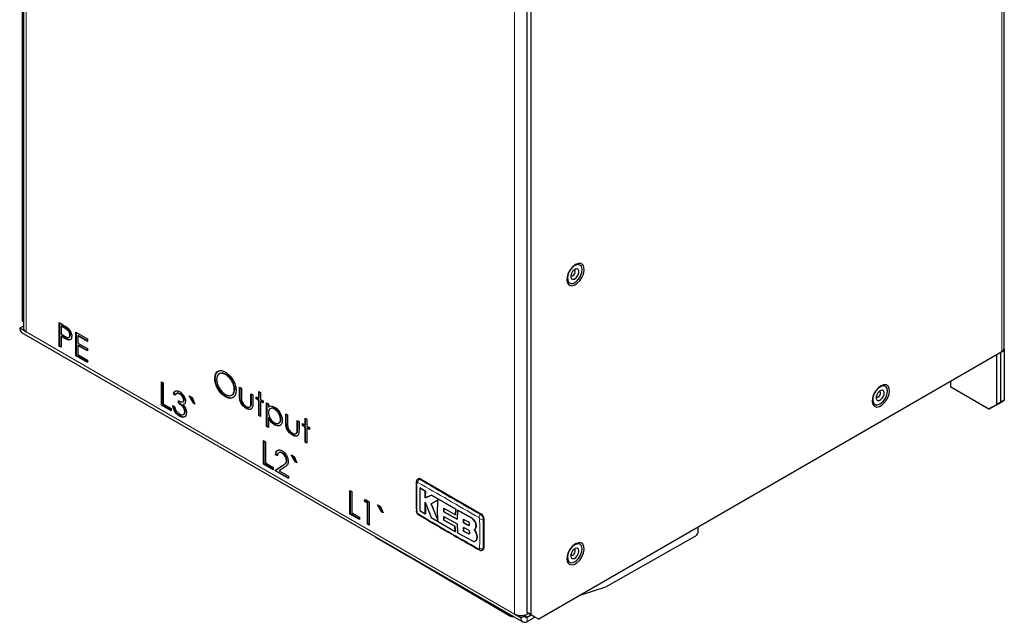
# Model space of a CAD drawing. Header units: millimetres. Extents: x 5 to 418, y 2 to 292.
# Tile 11 of 20: x 243 to 316, y 100 to 144. Entities that reach past the tile are written whole.
import ezdxf

# ---------------------------------------------------------------- set-up
doc = ezdxf.new("R2010")
doc.units = ezdxf.units.MM

msp = doc.modelspace()

# ---------------------------------------------------------------- linework, layer by layer
at = {"color": 7, "linetype": 'Continuous', "lineweight": 25}
for p, q in [((243.3869, 168.313), (243.3869, 122.1512)), ((243.4744, 168.2625), (243.4744, 121.6069)), ((316.1784, 120.1372), (316.1784, 168.041)), ((280.8164, 100.5436), (280.8164, 147.1408)), ((281.0992, 100.3803), (281.0992, 146.9775)), ((243.3869, 122.1512), (243.4744, 122.1006)), ((243.4744, 122.1006), (243.3869, 122.1512)), ((246.1258, 122.0217), (246.4217, 121.8509)), ((246.1258, 120.2797), (246.1258, 122.0217)), ((246.1636, 120.3015), (246.1636, 121.9999)), ((243.4744, 121.7663), (243.1983, 121.6069)), ((243.6697, 121.3347), (243.1983, 121.6069)), ((243.3364, 121.3016), (280.4831, 99.8573)), ((246.2989, 121.7867), (246.2612, 121.7649)), ((246.2612, 121.7649), (246.2612, 121.1842)), ((246.5371, 121.6056), (246.2612, 121.7649)), ((246.2612, 121.1842), (246.5253, 121.0279)), ((246.5748, 121.6274), (246.2989, 121.7867)), ((247.3636, 121.3072), (248.2145, 120.8159)), ((247.3636, 119.5652), (247.3636, 121.3072)), ((247.4013, 119.587), (247.4013, 121.2854)), ((246.2989, 121.0273), (246.2612, 121.0056)), ((246.2612, 121.0056), (246.2612, 120.2016)), ((246.3691, 120.9433), (246.2612, 121.0056)), ((246.4068, 120.9651), (246.2989, 121.0273)), ((246.7909, 120.772), (246.7532, 120.7502)), ((246.8432, 120.935), (246.8904, 120.9622)), ((246.9565, 121.1178), (246.9188, 121.096)), ((247.5367, 121.0721), (247.499, 121.0503)), ((247.499, 121.0503), (247.499, 120.5144)), ((248.2145, 120.6373), (247.499, 121.0503)), ((247.499, 120.5144), (248.2145, 120.1013)), ((248.2145, 120.6808), (247.5367, 121.0721)), ((248.2145, 120.8159), (248.2145, 120.6373)), ((246.1636, 120.3015), (246.1258, 120.2797)), ((246.2612, 120.2016), (246.1258, 120.2797)), ((246.2612, 120.2451), (246.1636, 120.3015)), ((247.5367, 120.3575), (247.499, 120.3357)), ((247.499, 120.3357), (247.499, 119.6657)), ((248.2145, 119.9226), (247.499, 120.3357)), ((248.2145, 119.9662), (247.5367, 120.3575)), ((248.2145, 120.1013), (248.2145, 119.9226)), ((315.9832, 119.8651), (281.6649, 100.0536)), ((315.8889, 119.8107), (315.8889, 116.109)), ((316.1717, 120.0828), (316.1717, 116.2723)), ((247.4013, 119.587), (247.3636, 119.5652)), ((248.2145, 119.074), (247.3636, 119.5652)), ((248.2145, 119.1175), (247.4013, 119.587)), ((247.499, 119.6657), (248.2145, 119.2526)), ((248.2145, 119.2526), (248.2145, 119.074)), ((315.606, 119.6474), (315.606, 115.9457)), ((258.0131, 118.255), (257.966, 118.2278)), ((253.707, 117.6452), (253.8424, 117.567)), ((253.707, 115.9032), (253.707, 117.6452)), ((253.7447, 115.925), (253.7447, 117.6234)), ((253.8424, 117.567), (253.8424, 116.0037)), ((257.69, 117.9165), (257.6523, 117.8947)), ((258.4799, 118.2051), (258.4422, 118.1834)), ((312.2119, 117.2518), (312.2119, 117.688)), ((254.866, 116.7913), (254.8188, 116.7641)), ((259.1405, 117.0879), (259.1028, 117.0661)), ((259.4896, 117.2437), (259.6249, 117.1656)), ((259.4896, 116.6355), (259.4896, 117.2437)), ((259.5273, 116.6573), (259.5273, 117.222)), ((259.6249, 117.1656), (259.6249, 116.5752)), ((260.9207, 116.9312), (261.0561, 116.8531)), ((260.9207, 116.4176), (260.9207, 116.9312)), ((260.9584, 116.4393), (260.9584, 116.9094)), ((261.0561, 116.8531), (261.0561, 116.3394)), ((315.0403, 115.619), (312.2119, 117.2518)), ((254.6343, 116.7514), (254.5966, 116.7296)), ((254.732, 116.6515), (254.5966, 116.7296)), ((254.7697, 116.6732), (254.6343, 116.7514)), ((254.9641, 116.0485), (254.9641, 116.2272)), ((255.0018, 116.0703), (254.9641, 116.0485)), ((255.0018, 116.0703), (255.0018, 116.2489)), ((255.0852, 116.7591), (255.0475, 116.7373)), ((255.2872, 116.1593), (255.3343, 116.1865)), ((255.3886, 116.3107), (255.3509, 116.289)), ((256.0468, 116.0711), (255.757, 116.5957)), ((255.757, 116.5957), (255.9682, 116.4738)), ((256.0845, 116.0929), (255.83, 116.5536)), ((255.9682, 116.4738), (256.1825, 115.9928)), ((256.0845, 116.0929), (256.0468, 116.0711)), ((256.1825, 115.9928), (256.0468, 116.0711)), ((256.1564, 116.0514), (256.0845, 116.0929)), ((258.4853, 116.5494), (258.4476, 116.5276)), ((258.92, 116.6528), (258.9671, 116.68)), ((260.3405, 116.7525), (260.4759, 116.6744)), ((260.3405, 116.1621), (260.3405, 116.7525)), ((260.3782, 116.1839), (260.3782, 116.7307)), ((260.4759, 116.6744), (260.4759, 116.0546)), ((260.7273, 116.5292), (260.9207, 116.4176)), ((260.7273, 116.3729), (260.7273, 116.5292)), ((260.765, 116.3947), (260.7273, 116.3729)), ((260.9207, 116.2612), (260.7273, 116.3729)), ((260.765, 116.3947), (260.765, 116.5074)), ((260.9584, 116.283), (260.765, 116.3947)), ((260.9584, 116.4393), (260.9207, 116.4176)), ((260.9584, 116.283), (260.9207, 116.2612)), ((260.9207, 115.1446), (260.9207, 116.2612)), ((260.9584, 115.1664), (260.9584, 116.283)), ((261.0561, 116.3394), (261.2495, 116.2278)), ((261.0938, 116.2049), (261.0561, 116.1831)), ((261.0561, 116.1831), (261.0561, 115.0664)), ((261.2495, 116.0714), (261.0561, 116.1831)), ((261.2495, 116.115), (261.0938, 116.2049)), ((261.2495, 116.2278), (261.2495, 116.0714)), ((261.5009, 116.0826), (261.6363, 116.0045)), ((261.5009, 114.3407), (261.5009, 116.0826)), ((261.5386, 114.3624), (261.5386, 116.0609)), ((315.8889, 116.109), (315.3232, 115.7823)), ((316.1717, 116.2723), (315.606, 115.9456)), ((315.606, 115.9457), (315.8889, 116.109)), ((315.8889, 116.109), (316.1717, 116.2723)), ((253.7447, 115.925), (253.707, 115.9032)), ((254.4226, 115.4901), (253.707, 115.9032)), ((254.4226, 115.5337), (253.7447, 115.925)), ((253.8424, 116.0037), (254.4226, 115.6688)), ((254.4226, 115.6688), (254.4226, 115.4901)), ((254.5386, 115.8921), (254.674, 115.814)), ((255.3478, 115.9752), (255.3101, 115.9535)), ((255.4659, 115.4338), (255.4282, 115.4121)), ((260.0213, 115.685), (259.9836, 115.6632)), ((260.2447, 115.777), (260.2919, 115.8042)), ((260.3559, 115.8865), (260.3181, 115.8648)), ((261.6363, 116.0045), (261.6363, 115.7689)), ((261.674, 115.7907), (261.6363, 115.7689)), ((261.8024, 115.6734), (261.7553, 115.6462)), ((262.1182, 115.6358), (262.0805, 115.614)), ((315.0403, 115.619), (315.606, 115.9457)), ((315.3232, 115.7823), (315.0403, 115.619)), ((315.606, 115.9456), (315.3232, 115.7823)), ((255.0794, 115.1098), (255.0417, 115.088)), ((255.3327, 115.2193), (255.3799, 115.2465)), ((260.9584, 115.1664), (260.9207, 115.1446)), ((261.0561, 115.0664), (260.9207, 115.1446)), ((261.0561, 115.11), (260.9584, 115.1664)), ((261.674, 114.9839), (261.6363, 114.9622)), ((261.6363, 114.9622), (261.6363, 114.2625)), ((262.3904, 114.5727), (262.4375, 114.5999)), ((262.5636, 114.8779), (262.5259, 114.8562)), ((262.9127, 115.2676), (263.0481, 115.1895)), ((262.9127, 114.6594), (262.9127, 115.2676)), ((262.9504, 114.6812), (262.9504, 115.2458)), ((263.0481, 115.1895), (263.0481, 114.599)), ((263.7636, 114.7764), (263.899, 114.6982)), ((263.7636, 114.186), (263.7636, 114.7764)), ((263.8013, 114.2077), (263.8013, 114.7546)), ((263.899, 114.6982), (263.899, 114.0785)), ((264.3438, 114.9551), (264.4792, 114.8769)), ((264.3438, 114.4414), (264.3438, 114.9551)), ((264.3815, 114.4632), (264.3815, 114.9333)), ((264.4792, 114.8769), (264.4792, 114.3633)), ((261.5386, 114.3624), (261.5009, 114.3407)), ((261.6363, 114.2625), (261.5009, 114.3407)), ((261.6363, 114.3061), (261.5386, 114.3624)), ((262.1236, 114.4714), (262.0859, 114.4496)), ((263.779, 113.9104), (263.7413, 113.8886)), ((264.1504, 114.5531), (264.3438, 114.4414)), ((264.1504, 114.3968), (264.1504, 114.5531)), ((264.1881, 114.4185), (264.1504, 114.3968)), ((264.3438, 114.2851), (264.1504, 114.3968)), ((264.1881, 114.4185), (264.1881, 114.5313)), ((264.3815, 114.3069), (264.1881, 114.4185)), ((264.3815, 114.4632), (264.3438, 114.4414)), ((264.3815, 114.3069), (264.3438, 114.2851)), ((264.3438, 113.1685), (264.3438, 114.2851)), ((264.3815, 113.1902), (264.3815, 114.3069)), ((264.4792, 114.3633), (264.6726, 114.2516)), ((264.5169, 114.2287), (264.4792, 114.207)), ((264.4792, 114.207), (264.4792, 113.0903)), ((264.6726, 114.0953), (264.4792, 114.207)), ((264.6726, 114.1389), (264.5169, 114.2287)), ((264.6726, 114.2516), (264.6726, 114.0953)), ((261.2688, 113.2798), (261.4042, 113.2017)), ((261.2688, 111.5379), (261.2688, 113.2798)), ((261.3065, 111.5597), (261.3065, 113.2581)), ((261.4042, 113.2017), (261.4042, 111.6384)), ((263.4445, 113.7089), (263.4067, 113.6871)), ((263.6678, 113.8009), (263.715, 113.8281)), ((264.3815, 113.1902), (264.3438, 113.1685)), ((264.4792, 113.0903), (264.3438, 113.1685)), ((264.4792, 113.1339), (264.3815, 113.1902)), ((262.44, 112.4067), (262.3929, 112.3794)), ((262.1961, 112.2521), (262.1584, 112.2303)), ((262.2938, 112.1521), (262.1584, 112.2303)), ((262.3315, 112.1739), (262.1961, 112.2521)), ((262.6811, 112.3741), (262.6434, 112.3523)), ((263.0084, 111.832), (262.9707, 111.8102)), ((263.6086, 111.7058), (263.3188, 112.2304)), ((263.3188, 112.2304), (263.53, 112.1085)), ((263.6463, 111.7276), (263.3918, 112.1882)), ((263.53, 112.1085), (263.7443, 111.6275)), ((263.6463, 111.7276), (263.6086, 111.7058)), ((263.7443, 111.6275), (263.6086, 111.7058)), ((263.7182, 111.6861), (263.6463, 111.7276)), ((261.3065, 111.5597), (261.2688, 111.5379)), ((261.9844, 111.1248), (261.2688, 111.5379)), ((261.9844, 111.1683), (261.3065, 111.5597)), ((261.4042, 111.6384), (261.9844, 111.3035)), ((261.9844, 111.3035), (261.9844, 111.1248)), ((262.1004, 111.0578), (262.6854, 111.441)), ((262.1381, 111.0796), (262.1004, 111.0578)), ((263.1254, 110.4661), (262.1004, 111.0578)), ((262.1381, 111.0796), (262.7231, 111.4628)), ((263.1254, 110.5096), (262.1381, 111.0796)), ((262.8009, 111.2973), (262.4234, 111.05)), ((262.4234, 111.05), (263.1254, 110.6448)), ((263.1254, 110.6448), (263.1254, 110.4661)), ((272.7635, 110.4635), (272.7049, 110.4297)), ((272.8968, 110.4503), (277.4223, 107.8378)), ((267.6702, 109.5844), (267.8056, 109.5062)), ((267.6702, 107.8424), (267.6702, 109.5844)), ((267.7079, 107.8642), (267.7079, 109.5626)), ((267.8056, 109.5062), (267.8056, 107.9429)), ((272.86, 109.7736), (272.8638, 109.7757)), ((273.2619, 109.5267), (272.86, 109.7736)), ((272.8638, 109.7757), (273.2657, 109.5289)), ((273.2453, 109.0528), (273.2619, 109.5267)), ((273.2657, 109.5289), (273.2491, 109.0549)), ((273.2619, 109.5267), (273.2657, 109.5289)), ((268.7339, 108.7917), (268.8225, 108.9192)), ((268.7716, 108.8134), (268.7339, 108.7917)), ((268.966, 108.6577), (268.7339, 108.7917)), ((268.7716, 108.8134), (268.8386, 108.9099)), ((269.0037, 108.6795), (268.7716, 108.8134)), ((268.8225, 108.9192), (269.1014, 108.7582)), ((269.1014, 108.7582), (269.1014, 107.0162)), ((273.7217, 109.2473), (273.2453, 109.0528)), ((273.2453, 109.0528), (273.2491, 109.0549)), ((273.2491, 109.0549), (273.7255, 109.2495)), ((274.2031, 108.9022), (273.6924, 108.5909)), ((273.6962, 108.5931), (274.2069, 108.9044)), ((273.7217, 109.2473), (273.7255, 109.2495)), ((275.5211, 108.1966), (273.7217, 109.2473)), ((273.7255, 109.2495), (275.5249, 108.1988)), ((269.0037, 108.6795), (268.966, 108.6577)), ((268.966, 107.0944), (268.966, 108.6577)), ((269.0037, 107.1162), (269.0037, 108.6795)), ((270.01, 108.0103), (269.7202, 108.5349)), ((269.7202, 108.5349), (269.9315, 108.413)), ((270.0477, 108.0321), (269.7933, 108.4928)), ((269.9315, 108.413), (270.1457, 107.932)), ((270.0477, 108.0321), (270.01, 108.0103)), ((270.1196, 107.9906), (270.0477, 108.0321)), ((272.8593, 108.1154), (273.2602, 107.8683)), ((273.2407, 108.7234), (273.7043, 107.5975)), ((273.2602, 107.8683), (273.2407, 108.7234)), ((273.2445, 108.7256), (273.264, 107.8704)), ((273.6924, 108.5909), (273.6962, 108.5931)), ((273.6924, 108.5909), (274.1983, 107.3731)), ((274.2021, 107.3753), (273.6962, 108.5931)), ((274.6324, 108.0154), (274.6426, 108.2724)), ((274.6324, 108.0154), (274.6362, 108.0176)), ((275.6175, 107.4564), (274.6324, 108.0154)), ((274.6464, 108.2746), (274.6362, 108.0176)), ((274.6362, 108.0176), (275.6212, 107.4586)), ((274.6426, 108.2724), (275.4929, 107.787)), ((275.4929, 107.787), (275.5211, 108.1966)), ((275.5249, 108.1988), (275.4967, 107.7892)), ((275.5211, 108.1966), (275.5249, 108.1988)), ((275.6538, 108.1219), (275.6175, 107.4564)), ((275.6538, 108.1219), (275.6576, 108.1241)), ((276.6735, 107.5589), (275.6538, 108.1219)), ((275.6576, 108.1241), (276.6773, 107.5611)), ((267.7079, 107.8642), (267.6702, 107.8424)), ((268.3858, 107.4293), (267.6702, 107.8424)), ((268.3858, 107.4729), (267.7079, 107.8642)), ((267.8056, 107.9429), (268.3858, 107.608)), ((268.3858, 107.608), (268.3858, 107.4293)), ((270.1457, 107.932), (270.01, 108.0103)), ((273.2602, 107.8683), (273.264, 107.8704)), ((273.7043, 107.5975), (275.484, 106.5565)), ((274.6314, 107.6717), (275.6163, 107.1129)), ((274.6412, 107.3997), (274.6314, 107.6717)), ((274.6352, 107.6739), (274.645, 107.4019)), ((274.6412, 107.3997), (274.645, 107.4019)), ((275.4569, 106.9337), (274.6412, 107.3997)), ((274.645, 107.4019), (275.4606, 106.9358)), ((275.4929, 107.787), (275.4967, 107.7892)), ((276.0997, 107.4519), (276.0924, 107.2047)), ((276.0962, 107.2069), (276.1035, 107.4541)), ((276.4409, 107.2698), (276.0997, 107.4519)), ((277.6108, 107.5112), (277.6108, 105.3337)), ((269.0037, 107.1162), (268.966, 107.0944)), ((269.1014, 107.0162), (268.966, 107.0944)), ((269.1014, 107.0598), (269.0037, 107.1162)), ((275.4569, 106.9337), (275.4606, 106.9358)), ((275.484, 106.5565), (275.4569, 106.9337)), ((275.4606, 106.9358), (275.4878, 106.5587)), ((275.484, 106.5565), (275.4878, 106.5587)), ((275.6163, 107.1129), (275.6512, 106.4626)), ((276.0914, 106.8562), (276.0986, 106.5827)), ((276.4343, 106.6751), (276.0914, 106.8562)), ((276.0924, 107.2047), (276.0962, 107.2069)), ((276.0924, 107.2047), (276.4351, 107.0235)), ((276.1024, 106.5849), (276.0952, 106.8584)), ((276.4389, 107.0257), (276.0962, 107.2069)), ((276.0986, 106.5827), (276.1024, 106.5849)), ((276.0986, 106.5827), (276.44, 106.4008)), ((276.4438, 106.4029), (276.1024, 106.5849)), ((277.018, 106.4788), (276.9045, 106.6907)), ((276.9056, 106.6913), (276.9094, 106.6934)), ((276.9083, 106.6928), (277.0218, 106.4809)), ((277.0211, 106.9641), (277.0249, 106.9663)), ((293.4924, 106.5665), (293.4924, 106.8815)), ((269.5534, 106.1669), (272.0865, 104.6775)), ((275.6512, 106.4626), (276.7475, 105.8595)), ((276.9779, 105.8399), (276.9817, 105.8421)), ((277.018, 106.4788), (277.0218, 106.4809)), ((277.0484, 105.9212), (277.0521, 105.9233)), ((286.6327, 102.4606), (293.3021, 106.2409)), ((277.497, 105.1778), (277.5556, 105.2116)), ((272.1039, 104.6664), (274.9063, 103.0187)), ((274.9063, 103.0196), (279.5769, 100.2734)), ((284.8019, 101.8646), (286.6327, 102.4606)), ((280.345, 100.1625), (279.8736, 100.4347)), ((280.345, 100.1625), (280.6278, 100.3258)), ((280.6278, 100.3258), (280.5885, 100.3486)), ((280.8164, 100.5436), (281.0992, 100.3803)), ((281.3821, 100.2169), (280.8164, 100.5436)), ((280.9107, 100.4891), (280.8164, 100.4347)), ((280.8164, 100.2169), (281.0992, 100.3802)), ((280.8164, 99.8903), (281.3821, 100.2169)), ((281.0992, 100.3803), (281.6649, 100.0536)), ((281.6649, 100.0536), (281.3821, 100.2169))]:
    msp.add_line(p, q, dxfattribs=at)
at = {"color": 7, "linetype": 'Continuous', "lineweight": 18}
for p, q in [((243.6697, 168.1497), (243.6697, 121.3347)), ((315.9832, 167.7688), (315.9832, 119.8651)), ((279.8736, 100.4347), (279.8736, 147.2497)), ((280.8164, 147.2497), (280.8164, 100.4347)), ((279.8736, 100.4347), (243.6697, 121.3347)), ((246.5748, 121.6274), (246.5371, 121.6056)), ((246.4068, 120.9651), (246.3691, 120.9433)), ((259.5273, 116.6573), (259.4896, 116.6355)), ((260.3782, 116.1839), (260.3405, 116.1621)), ((262.9504, 114.6812), (262.9127, 114.6594)), ((263.8013, 114.2077), (263.7636, 114.186)), ((262.7231, 111.4628), (262.6854, 111.441)), ((272.8968, 110.4503), (272.838, 110.4163)), ((276.6735, 107.5589), (276.6773, 107.5611)), ((277.4223, 107.8378), (277.3634, 107.8038)), ((277.6108, 107.5112), (277.552, 107.4772)), ((276.4351, 107.0235), (276.4389, 107.0257)), ((276.44, 106.4008), (276.4438, 106.4029)), ((277.6108, 105.3337), (277.552, 105.2998)), ((280.8164, 100.2169), (280.6278, 100.3258)), ((280.8164, 100.2169), (280.8164, 99.8903))]:
    msp.add_line(p, q, dxfattribs=at)
at = {"color": 7, "linetype": 'Continuous', "lineweight": 25, "flags": 128}
for points in [[(284.3991, 126.3242), (284.1909, 126.1639), (284.0053, 125.9408), (283.8623, 125.6789), (283.7776, 125.4068), (283.7601, 125.1539), (283.8119, 124.9475), (283.9274, 124.8102), (284.0939, 124.7566), (284.2935, 124.7927), (284.5046, 124.9145), (284.7042, 125.1089), (284.8707, 125.3547), (284.9862, 125.6254), (285.038, 125.8916), (285.0205, 126.1244), (284.9358, 126.2986), (284.7928, 126.3954), (284.6072, 126.4042), (284.3991, 126.3242)], [(284.0469, 124.9137), (284.2328, 124.9326), (284.4337, 125.0437), (284.6226, 125.2319), (284.7739, 125.472), (284.8673, 125.7313), (284.8901, 125.9751), (284.8392, 126.1702), (284.7215, 126.2904), (284.5529, 126.3194), (284.3562, 126.2533), (284.158, 126.101), (283.9849, 125.8832), (283.8604, 125.6292), (283.8013, 125.3732), (283.8156, 125.15), (283.9013, 124.9896), (284.0469, 124.9137)], [(284.183, 125.2343), (284.2906, 125.2469), (284.4065, 125.3156), (284.5129, 125.4299), (284.5937, 125.5724), (284.6367, 125.7215), (284.6351, 125.8544), (284.5893, 125.9509), (284.5063, 125.9963), (284.3986, 125.9837), (284.2828, 125.915), (284.1763, 125.8007), (284.0955, 125.6582), (284.0526, 125.5091), (284.0541, 125.3762), (284.0999, 125.2797), (284.183, 125.2343)], [(284.0575, 125.5371), (284.0767, 125.505), (284.1228, 125.4798)], [(284.1228, 125.4798), (284.1826, 125.4868), (284.247, 125.525), (284.3061, 125.5885), (284.351, 125.6677), (284.3749, 125.7505), (284.374, 125.8243), (284.3486, 125.8779), (284.3024, 125.9032), (284.2687, 125.903)], [(307.0265, 117.3401), (306.8183, 117.1798), (306.6327, 116.9567), (306.4898, 116.6949), (306.405, 116.4227), (306.3876, 116.1698), (306.4394, 115.9635), (306.5548, 115.8261), (306.7213, 115.7725), (306.9209, 115.8086), (307.132, 115.9305), (307.3316, 116.1248), (307.4982, 116.3707), (307.6136, 116.6413), (307.6654, 116.9075), (307.648, 117.1403), (307.5632, 117.3145), (307.4202, 117.4113), (307.2346, 117.4202), (307.0265, 117.3401)], [(306.4378, 116.4577), (306.4317, 116.2222), (306.4986, 116.042), (306.6294, 115.9413), (306.8064, 115.9338), (307.0059, 116.0205), (307.2008, 116.1897), (307.3647, 116.4185), (307.4757, 116.676), (307.5186, 116.9275), (307.4877, 117.139), (307.3872, 117.2819), (307.2306, 117.3369), (307.039, 117.2966), (306.8385, 117.1664), (306.6559, 116.964), (306.5161, 116.7166), (306.4378, 116.4577)], [(306.6819, 116.537), (306.6797, 116.4019), (306.722, 116.3018), (306.8024, 116.2518), (306.9086, 116.2596), (307.0245, 116.3239), (307.1323, 116.4351), (307.2158, 116.5761), (307.2622, 116.7255), (307.2644, 116.8605), (307.222, 116.9606), (307.1417, 117.0106), (307.0355, 117.0029), (306.9196, 116.9385), (306.8117, 116.8274), (306.7283, 116.6864), (306.6819, 116.537)], [(306.6849, 116.553), (306.7012, 116.5244), (306.7458, 116.4966), (306.8048, 116.5009), (306.8692, 116.5367), (306.9291, 116.5984), (306.9755, 116.6768), (307.0012, 116.7598), (307.0024, 116.8348), (306.9789, 116.8904), (306.9343, 116.9182), (306.8962, 116.919)], [(284.3991, 105.6385), (284.1909, 105.4782), (284.0053, 105.2551), (283.8623, 104.9932), (283.7776, 104.7211), (283.7601, 104.4682), (283.8119, 104.2618), (283.9274, 104.1245), (284.0939, 104.0709), (284.2935, 104.107), (284.5046, 104.2288), (284.7042, 104.4232), (284.8707, 104.669), (284.9862, 104.9397), (285.038, 105.2059), (285.0205, 105.4387), (284.9358, 105.6129), (284.7928, 105.7097), (284.6072, 105.7185), (284.3991, 105.6385)], [(284.0469, 104.228), (284.2328, 104.2469), (284.4337, 104.358), (284.6226, 104.5462), (284.7739, 104.7863), (284.8673, 105.0456), (284.8901, 105.2894), (284.8392, 105.4845), (284.7215, 105.6047), (284.5529, 105.6337), (284.3562, 105.5676), (284.158, 105.4153), (283.9849, 105.1975), (283.8604, 104.9435), (283.8013, 104.6875), (283.8156, 104.4643), (283.9013, 104.3039), (284.0469, 104.228)], [(284.183, 104.5486), (284.2906, 104.5612), (284.4065, 104.6299), (284.5129, 104.7442), (284.5937, 104.8867), (284.6367, 105.0358), (284.6351, 105.1687), (284.5893, 105.2652), (284.5063, 105.3106), (284.3986, 105.298), (284.2828, 105.2293), (284.1763, 105.115), (284.0955, 104.9725), (284.0526, 104.8234), (284.0541, 104.6905), (284.0999, 104.594), (284.183, 104.5486)], [(284.1228, 104.7941), (284.1826, 104.8011), (284.247, 104.8393), (284.3061, 104.9028), (284.351, 104.982), (284.3749, 105.0648), (284.374, 105.1386), (284.3486, 105.1922), (284.3024, 105.2175), (284.2687, 105.2173)], [(272.0191, 104.7434), (272.0657, 104.6935), (272.1039, 104.6664)], [(272.0203, 104.7428), (272.066, 104.6941), (272.1039, 104.6673)], [(284.0575, 104.8514), (284.0767, 104.8193), (284.1228, 104.7941)]]:
    msp.add_lwpolyline(points, dxfattribs=at)
at = {"color": 7, "linetype": 'Continuous', "lineweight": 25}
for centre, radius, start, end in [((243.5154, 121.5665), 0.3197, 172.74417, 235.943649), ((243.8044, 121.6375), 0.3314, 185.309078, 246.011063), ((315.8448, 120.1705), 0.3353, 294.374658, 354.305201), ((272.8187, 110.3412), 0.1341, 54.382423, 114.307119), ((272.6869, 108.0606), 0.0925, 184.556353, 244.523328), ((272.7923, 107.8686), 0.0884, 173.952122, 237.219619), ((277.2014, 107.4925), 0.4098, 2.605478, 57.394522), ((293.0862, 106.5854), 0.4066, 302.067457, 357.327676), ((277.484, 105.3176), 0.1279, 304.056351, 7.25583), ((275.0601, 103.2747), 0.2984, 206.332053, 242.948639), ((275.0624, 103.277), 0.3011, 206.653688, 238.76713), ((279.7357, 100.5432), 0.3098, 195.335244, 284.670133), ((280.3474, 101.3579), 1.0378, 242.829817, 283.42963), ((280.6324, 100.1159), 0.2911, 170.785963, 309.203285), ((280.4156, 101.1505), 0.8204, 282.162828, 299.242688), ((280.7428, 100.3072), 0.1165, 170.785963, 309.203285)]:
    msp.add_arc(centre, radius, start, end, dxfattribs=at)
at = {"color": 7, "linetype": 'Continuous', "lineweight": 18}
for centre, radius, start, end in [((272.6863, 110.2413), 0.0919, 185.116314, 244.805447), ((272.9885, 110.1748), 0.2846, 121.941652, 176.678041), ((277.5233, 107.5611), 0.2907, 123.367673, 176.872209), ((277.4217, 107.737), 0.2906, 243.134785, 296.648248), ((277.3247, 105.2559), 0.092, 175.208717, 234.718971), ((277.4182, 105.5511), 0.2848, 243.323518, 298.034278)]:
    msp.add_arc(centre, radius, start, end, dxfattribs=at)
at = {"color": 7, "linetype": 'Continuous', "lineweight": 25}
for points, knots in [([(246.4217, 121.8509), (246.4862, 121.8139), (246.6013, 121.7479), (246.7152, 121.6635), (246.7653, 121.6264)], [0, 0, 0, 0, 0.5603137, 1, 1, 1, 1]), ([(246.9188, 121.096), (246.912, 121.1499), (246.9018, 121.2311), (246.8461, 121.3417), (246.7755, 121.4419), (246.6661, 121.5286), (246.5802, 121.5799), (246.5371, 121.6056)], [0, 0, 0, 0, 0.2483528, 0.3737211, 0.4990557, 0.7488835, 1, 1, 1, 1]), ([(246.9565, 121.1178), (246.9497, 121.1717), (246.9396, 121.2529), (246.8838, 121.3635), (246.8132, 121.4636), (246.7038, 121.5504), (246.6179, 121.6017), (246.5748, 121.6274)], [0, 0, 0, 0, 0.2483528, 0.3737211, 0.4990557, 0.7488835, 1, 1, 1, 1]), ([(246.7653, 121.6264), (246.8111, 121.5808), (246.9027, 121.4897), (246.9979, 121.3172), (247.0474, 121.1545), (247.0519, 121.0639), (247.0541, 121.0186)], [0, 0, 0, 0, 0.2797199, 0.5593949, 0.7795065, 1, 1, 1, 1]), ([(246.7532, 120.7502), (246.6818, 120.781), (246.5542, 120.8361), (246.4257, 120.9105), (246.3691, 120.9433)], [0, 0, 0, 0, 0.5596942, 1, 1, 1, 1]), ([(246.7909, 120.772), (246.7195, 120.8028), (246.5919, 120.8579), (246.4634, 120.9323), (246.4068, 120.9651)], [0, 0, 0, 0, 0.5596942, 1, 1, 1, 1]), ([(246.5253, 121.0279), (246.5696, 121.0033), (246.6579, 120.9542), (246.7699, 120.9142), (246.8436, 120.9306), (246.9019, 120.9767), (246.912, 121.0484), (246.9188, 121.096)], [0, 0, 0, 0, 0.2511151, 0.501025, 0.6263454, 0.7516847, 1, 1, 1, 1]), ([(247.0541, 121.0186), (247.0506, 120.9632), (247.0434, 120.8526), (246.9678, 120.7565), (246.865, 120.7256), (246.7905, 120.742), (246.7532, 120.7502)], [0, 0, 0, 0, 0.2800989, 0.5593238, 0.7794579, 1, 1, 1, 1]), ([(246.9858, 120.7815), (246.9584, 120.7699), (246.9012, 120.7456), (246.8286, 120.763), (246.7909, 120.772)], [0, 0, 0, 0, 0.4803912, 1, 1, 1, 1]), ([(246.8849, 120.9607), (246.8981, 120.9696), (246.9417, 120.9989), (246.9504, 121.069), (246.9565, 121.1178)], [0, 0, 0, 0, 0.3050076, 1, 1, 1, 1]), ([(257.6523, 117.8947), (257.6662, 118.0211), (257.6941, 118.2737), (257.9008, 118.4603), (258.1612, 118.4927), (258.3441, 118.4081), (258.4355, 118.3659)], [0, 0, 0, 0, 0.2797387, 0.5593295, 0.779683, 1, 1, 1, 1]), ([(257.69, 117.9165), (257.7016, 118.0466), (257.7226, 118.2831), (257.8667, 118.384), (257.9315, 118.4294)], [0, 0, 0, 0, 0.5502388, 1, 1, 1, 1]), ([(258.4422, 118.1834), (258.347, 118.224), (258.1565, 118.3054), (257.9386, 118.2373), (257.8082, 118.0657), (257.7945, 117.9001), (257.7877, 117.8173)], [0, 0, 0, 0, 0.2796262, 0.5593568, 0.7796338, 1, 1, 1, 1]), ([(258.4799, 118.2051), (258.383, 118.249), (258.2056, 118.3292), (258.0736, 118.2686), (258.0137, 118.2411)], [0, 0, 0, 0, 0.5461919, 1, 1, 1, 1]), ([(258.4355, 118.3659), (258.5537, 118.2833), (258.79, 118.1182), (259.0548, 117.7186), (259.2148, 117.3223), (259.2303, 117.0992), (259.2381, 116.9876)], [0, 0, 0, 0, 0.2797545, 0.5593537, 0.7795814, 1, 1, 1, 1]), ([(258.4476, 116.5276), (258.3307, 116.61), (258.0969, 116.7748), (257.8372, 117.1713), (257.6766, 117.5628), (257.6604, 117.7841), (257.6523, 117.8947)], [0, 0, 0, 0, 0.2796699, 0.5593725, 0.7796337, 1, 1, 1, 1]), ([(258.4853, 116.5494), (258.3684, 116.6318), (258.1346, 116.7965), (257.8749, 117.1931), (257.7143, 117.5846), (257.6981, 117.8058), (257.69, 117.9165)], [0, 0, 0, 0, 0.27966986, 0.55937252, 0.77963372, 1, 1, 1, 1]), ([(257.7877, 117.8173), (257.7992, 117.7008), (257.8223, 117.4678), (258.0046, 117.1259), (258.2183, 116.8599), (258.3676, 116.7596), (258.4422, 116.7094)], [0, 0, 0, 0, 0.279416, 0.5590765, 0.779478, 1, 1, 1, 1]), ([(259.1028, 117.0661), (259.0912, 117.1834), (259.068, 117.4179), (258.8844, 117.7637), (258.6671, 118.028), (258.5171, 118.1316), (258.4422, 118.1834)], [0, 0, 0, 0, 0.2794658, 0.5588658, 0.7795113, 1, 1, 1, 1]), ([(259.1405, 117.0879), (259.1289, 117.2051), (259.1057, 117.4397), (258.9222, 117.7855), (258.7048, 118.0497), (258.5548, 118.1533), (258.4799, 118.2051)], [0, 0, 0, 0, 0.2794658, 0.5588658, 0.7795113, 1, 1, 1, 1]), ([(254.5966, 116.7296), (254.614, 116.7866), (254.6487, 116.9003), (254.764, 116.9819), (254.9034, 116.9864), (254.9982, 116.9402), (255.0457, 116.9171)], [0, 0, 0, 0, 0.2802877, 0.5596797, 0.7797465, 1, 1, 1, 1]), ([(254.6343, 116.7514), (254.6501, 116.8109), (254.676, 116.9086), (254.7473, 116.9483), (254.7751, 116.9638)], [0, 0, 0, 0, 0.60934873, 1, 1, 1, 1]), ([(255.0475, 116.7373), (255.0082, 116.7564), (254.9299, 116.7945), (254.8053, 116.7792), (254.7598, 116.6999), (254.732, 116.6515)], [0, 0, 0, 0, 0.2806217, 0.560395, 1, 1, 1, 1]), ([(255.0852, 116.7591), (255.0468, 116.7769), (254.9702, 116.8123), (254.8881, 116.817), (254.8654, 116.7882), (254.8634, 116.7857)], [0, 0, 0, 0, 0.4776927, 0.9539412, 1, 1, 1, 1]), ([(255.0457, 116.9171), (255.1067, 116.8742), (255.2288, 116.7886), (255.3749, 116.5924), (255.4677, 116.3869), (255.4801, 116.269), (255.4862, 116.2101)], [0, 0, 0, 0, 0.280085, 0.5598683, 0.7800992, 1, 1, 1, 1]), ([(258.4422, 116.7094), (258.538, 116.6667), (258.7295, 116.5813), (258.9513, 116.6442), (259.082, 116.8169), (259.0958, 116.983), (259.1028, 117.0661)], [0, 0, 0, 0, 0.27983296, 0.55938361, 0.77965198, 1, 1, 1, 1]), ([(259.2381, 116.9876), (259.2249, 116.8601), (259.1983, 116.6051), (258.9837, 116.429), (258.7234, 116.3956), (258.5396, 116.4836), (258.4476, 116.5276)], [0, 0, 0, 0, 0.2796317, 0.5593366, 0.7795963, 1, 1, 1, 1]), ([(258.9578, 116.6873), (258.9687, 116.6896), (259.0415, 116.7051), (259.1163, 116.8458), (259.1324, 117.0072), (259.1405, 117.0879)], [0, 0, 0, 0, 0.0809767, 0.5404053, 1, 1, 1, 1]), ([(254.9641, 116.2272), (255.0492, 116.1872), (255.1769, 116.1273), (255.3024, 116.1566), (255.3447, 116.2191), (255.3488, 116.2657), (255.3509, 116.289)], [0, 0, 0, 0, 0.4994059, 0.7489727, 0.8745403, 1, 1, 1, 1]), ([(255.4282, 115.4121), (255.426, 115.4437), (255.4217, 115.507), (255.3744, 115.644), (255.2758, 115.8093), (255.1205, 115.9458), (255.0163, 116.0142), (254.9641, 116.0485)], [0, 0, 0, 0, 0.1252322, 0.2504803, 0.4992355, 0.7490487, 1, 1, 1, 1]), ([(255.4659, 115.4338), (255.4638, 115.4655), (255.4594, 115.5288), (255.4121, 115.6658), (255.3135, 115.8311), (255.1582, 115.9676), (255.054, 116.036), (255.0018, 116.0703)], [0, 0, 0, 0, 0.1252322, 0.2504803, 0.4992355, 0.7490487, 1, 1, 1, 1]), ([(255.3509, 116.289), (255.3432, 116.339), (255.3279, 116.4394), (255.2124, 116.6189), (255.11, 116.6925), (255.0475, 116.7373)], [0, 0, 0, 0, 0.2788838, 0.5600398, 1, 1, 1, 1]), ([(255.3886, 116.3107), (255.3809, 116.3608), (255.3656, 116.4612), (255.2501, 116.6407), (255.1477, 116.7142), (255.0852, 116.7591)], [0, 0, 0, 0, 0.2788838, 0.5600398, 1, 1, 1, 1]), ([(255.4862, 116.2101), (255.4838, 116.1713), (255.4789, 116.0937), (255.4245, 115.9914), (255.3535, 115.9678), (255.3101, 115.9535)], [0, 0, 0, 0, 0.2805082, 0.5607923, 1, 1, 1, 1]), ([(255.3262, 116.1909), (255.3339, 116.1925), (255.3591, 116.1978), (255.3816, 116.2425), (255.3863, 116.288), (255.3886, 116.3107)], [0, 0, 0, 0, 0.1792363, 0.5897944, 1, 1, 1, 1]), ([(259.035, 116.505), (259.0211, 116.4908), (258.9538, 116.422), (258.7565, 116.424), (258.5757, 116.5076), (258.4853, 116.5494)], [0, 0, 0, 0, 0.1147971, 0.557254, 1, 1, 1, 1]), ([(259.9836, 115.6632), (259.8997, 115.7195), (259.7325, 115.8317), (259.5495, 116.1335), (259.494, 116.4073), (259.491, 116.5593), (259.4896, 116.6355)], [0, 0, 0, 0, 0.2800534, 0.5579589, 0.7783884, 1, 1, 1, 1]), ([(260.0213, 115.685), (259.9374, 115.7413), (259.7702, 115.8535), (259.5872, 116.1553), (259.5317, 116.4291), (259.5288, 116.5811), (259.5273, 116.6573)], [0, 0, 0, 0, 0.2800534, 0.5579589, 0.7783884, 1, 1, 1, 1]), ([(259.6249, 116.5752), (259.6248, 116.5192), (259.6245, 116.4194), (259.6397, 116.3122), (259.6464, 116.2651)], [0, 0, 0, 0, 0.5603768, 1, 1, 1, 1]), ([(259.6464, 116.2651), (259.663, 116.2128), (259.6963, 116.1082), (259.8178, 115.9366), (259.9215, 115.8635), (259.9848, 115.8189)], [0, 0, 0, 0, 0.2801172, 0.5605725, 1, 1, 1, 1]), ([(260.4759, 116.0546), (260.4747, 115.9602), (260.4722, 115.7725), (260.3661, 115.5855), (260.1774, 115.5653), (260.0483, 115.6305), (259.9836, 115.6632)], [0, 0, 0, 0, 0.2815094, 0.5596397, 0.7792866, 1, 1, 1, 1]), ([(260.3181, 115.8648), (260.3264, 115.9175), (260.3412, 116.0117), (260.3407, 116.1161), (260.3405, 116.1621)], [0, 0, 0, 0, 0.5593832, 1, 1, 1, 1]), ([(260.3559, 115.8865), (260.3641, 115.9392), (260.3789, 116.0335), (260.3784, 116.1379), (260.3782, 116.1839)], [0, 0, 0, 0, 0.5593832, 1, 1, 1, 1]), ([(255.0417, 115.088), (254.9725, 115.135), (254.8343, 115.2288), (254.671, 115.4568), (254.5762, 115.6875), (254.5511, 115.8239), (254.5386, 115.8921)], [0, 0, 0, 0, 0.2798859, 0.5589785, 0.7792629, 1, 1, 1, 1]), ([(255.0794, 115.1098), (255.0102, 115.1568), (254.8719, 115.2506), (254.7091, 115.4785), (254.6198, 115.6923), (254.5972, 115.8122), (254.5874, 115.864)], [0, 0, 0, 0, 0.2957168, 0.5905954, 0.8233394, 1, 1, 1, 1]), ([(254.674, 115.814), (254.6878, 115.7554), (254.7124, 115.6508), (254.7678, 115.5495), (254.7921, 115.505)], [0, 0, 0, 0, 0.5606944, 1, 1, 1, 1]), ([(254.7921, 115.505), (254.8355, 115.4487), (254.9131, 115.3479), (255.004, 115.2906), (255.0442, 115.2653)], [0, 0, 0, 0, 0.558748, 1, 1, 1, 1]), ([(255.5636, 115.3489), (255.5528, 115.2696), (255.5313, 115.1109), (255.3895, 115.005), (255.217, 115.0025), (255.1002, 115.0595), (255.0417, 115.088)], [0, 0, 0, 0, 0.2793416, 0.5588341, 0.7792735, 1, 1, 1, 1]), ([(255.0442, 115.2653), (255.0964, 115.2392), (255.2008, 115.1871), (255.3275, 115.2039), (255.413, 115.279), (255.4231, 115.3678), (255.4282, 115.4121)], [0, 0, 0, 0, 0.280589, 0.5601406, 0.7803078, 1, 1, 1, 1]), ([(255.3101, 115.9535), (255.3452, 115.912), (255.408, 115.838), (255.4535, 115.7494), (255.4736, 115.7104)], [0, 0, 0, 0, 0.5597945, 1, 1, 1, 1]), ([(255.3739, 115.2456), (255.3994, 115.2639), (255.4526, 115.3019), (255.4614, 115.3887), (255.4659, 115.4338)], [0, 0, 0, 0, 0.4796855, 1, 1, 1, 1]), ([(255.4736, 115.7104), (255.5024, 115.6404), (255.5539, 115.5153), (255.5606, 115.3998), (255.5636, 115.3489)], [0, 0, 0, 0, 0.55945961, 1, 1, 1, 1]), ([(259.9848, 115.8189), (260.024, 115.7989), (260.1024, 115.7591), (260.2029, 115.7554), (260.279, 115.7903), (260.3051, 115.84), (260.3181, 115.8648)], [0, 0, 0, 0, 0.2802653, 0.5599951, 0.7800672, 1, 1, 1, 1]), ([(260.3778, 115.6287), (260.3773, 115.6278), (260.3467, 115.5791), (260.2088, 115.5957), (260.0839, 115.6552), (260.0213, 115.685)], [0, 0, 0, 0, 0.0087206, 0.5031599, 1, 1, 1, 1]), ([(260.2849, 115.8056), (260.2942, 115.8095), (260.327, 115.8231), (260.3438, 115.8601), (260.3559, 115.8865)], [0, 0, 0, 0, 0.2858278, 1, 1, 1, 1]), ([(261.6363, 115.7689), (261.7049, 115.8128), (261.8278, 115.8914), (262.0039, 115.8069), (262.0817, 115.7697)], [0, 0, 0, 0, 0.55844543, 1, 1, 1, 1]), ([(262.0805, 115.614), (262.0152, 115.6436), (261.8847, 115.7028), (261.7376, 115.6525), (261.649, 115.5355), (261.6405, 115.422), (261.6363, 115.3652)], [0, 0, 0, 0, 0.2797143, 0.5593271, 0.7795192, 1, 1, 1, 1]), ([(261.6363, 115.3652), (261.6436, 115.2858), (261.6583, 115.1271), (261.7811, 114.891), (261.9299, 114.7129), (262.0317, 114.6428), (262.0826, 114.6079)], [0, 0, 0, 0, 0.2796212, 0.5588504, 0.7794453, 1, 1, 1, 1]), ([(262.1182, 115.6358), (262.0518, 115.6676), (261.9306, 115.7255), (261.8415, 115.6825), (261.8013, 115.6631)], [0, 0, 0, 0, 0.5478831, 1, 1, 1, 1]), ([(262.5259, 114.8562), (262.517, 114.9357), (262.4991, 115.0948), (262.3798, 115.3296), (262.2327, 115.5101), (262.1312, 115.5794), (262.0805, 115.614)], [0, 0, 0, 0, 0.27942384, 0.55910415, 0.77951622, 1, 1, 1, 1]), ([(262.0817, 115.7697), (262.1662, 115.7097), (262.3354, 115.5897), (262.5239, 115.3038), (262.643, 115.0206), (262.6552, 114.86), (262.6613, 114.7798)], [0, 0, 0, 0, 0.2796269, 0.559432, 0.7797032, 1, 1, 1, 1]), ([(262.5636, 114.8779), (262.5547, 114.9575), (262.5368, 115.1166), (262.4175, 115.3514), (262.2704, 115.5319), (262.1689, 115.6012), (262.1182, 115.6358)], [0, 0, 0, 0, 0.27942384, 0.55910415, 0.77951622, 1, 1, 1, 1]), ([(255.4508, 115.0743), (255.4372, 115.0613), (255.3883, 115.0146), (255.2522, 115.0281), (255.137, 115.0826), (255.0794, 115.1098)], [0, 0, 0, 0, 0.1623933, 0.5809241, 1, 1, 1, 1]), ([(262.0859, 114.4496), (261.9877, 114.5214), (261.812, 114.6498), (261.6901, 114.8665), (261.6363, 114.9622)], [0, 0, 0, 0, 0.5585055, 1, 1, 1, 1]), ([(262.1236, 114.4714), (262.0255, 114.5431), (261.8497, 114.6716), (261.7278, 114.8883), (261.674, 114.9839)], [0, 0, 0, 0, 0.5585055, 1, 1, 1, 1]), ([(262.0826, 114.6079), (262.1471, 114.5799), (262.2761, 114.5241), (262.4209, 114.5756), (262.5091, 114.6905), (262.5203, 114.8009), (262.5259, 114.8562)], [0, 0, 0, 0, 0.2796321, 0.5592446, 0.7797297, 1, 1, 1, 1]), ([(262.6613, 114.7798), (262.6513, 114.6876), (262.6315, 114.5032), (262.4742, 114.3783), (262.2857, 114.3543), (262.1525, 114.4178), (262.0859, 114.4496)], [0, 0, 0, 0, 0.2795488, 0.559256, 0.7795586, 1, 1, 1, 1]), ([(262.4285, 114.6062), (262.4392, 114.6089), (262.4911, 114.6216), (262.5449, 114.7162), (262.5574, 114.8241), (262.5636, 114.8779)], [0, 0, 0, 0, 0.1152203, 0.5578258, 1, 1, 1, 1]), ([(263.4067, 113.6871), (263.3228, 113.7434), (263.1556, 113.8556), (262.9726, 114.1574), (262.9171, 114.4312), (262.9142, 114.5832), (262.9127, 114.6594)], [0, 0, 0, 0, 0.2800534, 0.5579589, 0.7783884, 1, 1, 1, 1]), ([(263.4445, 113.7089), (263.3605, 113.7652), (263.1933, 113.8774), (263.0103, 114.1792), (262.9549, 114.453), (262.9519, 114.605), (262.9504, 114.6812)], [0, 0, 0, 0, 0.2800534, 0.5579589, 0.7783884, 1, 1, 1, 1]), ([(263.0481, 114.599), (263.0479, 114.5431), (263.0477, 114.4432), (263.0628, 114.3361), (263.0695, 114.289)], [0, 0, 0, 0, 0.5603768, 1, 1, 1, 1]), ([(262.5251, 114.4412), (262.5141, 114.4301), (262.464, 114.3798), (262.3202, 114.3808), (262.1892, 114.4412), (262.1236, 114.4714)], [0, 0, 0, 0, 0.1235497, 0.5616368, 1, 1, 1, 1]), ([(263.0695, 114.289), (263.0861, 114.2367), (263.1194, 114.1321), (263.2409, 113.9604), (263.3446, 113.8873), (263.408, 113.8427)], [0, 0, 0, 0, 0.2801172, 0.5605725, 1, 1, 1, 1]), ([(263.899, 114.0785), (263.8978, 113.9841), (263.8953, 113.7964), (263.7892, 113.6094), (263.6006, 113.5892), (263.4715, 113.6544), (263.4067, 113.6871)], [0, 0, 0, 0, 0.2815094, 0.5596397, 0.7792866, 1, 1, 1, 1]), ([(263.408, 113.8427), (263.4472, 113.8228), (263.5255, 113.7829), (263.626, 113.7793), (263.7021, 113.8142), (263.7282, 113.8638), (263.7413, 113.8886)], [0, 0, 0, 0, 0.2802653, 0.5599951, 0.7800672, 1, 1, 1, 1]), ([(263.708, 113.8295), (263.7173, 113.8334), (263.7501, 113.847), (263.7669, 113.884), (263.779, 113.9104)], [0, 0, 0, 0, 0.28582783, 1, 1, 1, 1]), ([(263.7413, 113.8886), (263.7495, 113.9414), (263.7643, 114.0356), (263.7638, 114.14), (263.7636, 114.186)], [0, 0, 0, 0, 0.5593832, 1, 1, 1, 1]), ([(263.779, 113.9104), (263.7872, 113.9631), (263.802, 114.0573), (263.8016, 114.1617), (263.8013, 114.2077)], [0, 0, 0, 0, 0.5593832, 1, 1, 1, 1]), ([(263.8009, 113.6525), (263.8004, 113.6517), (263.7698, 113.603), (263.6319, 113.6196), (263.5071, 113.6791), (263.4445, 113.7089)], [0, 0, 0, 0, 0.0087206, 0.5031599, 1, 1, 1, 1]), ([(262.1584, 112.2303), (262.1672, 112.3099), (262.1847, 112.4691), (262.3137, 112.5877), (262.4772, 112.6099), (262.5926, 112.5546), (262.6504, 112.5269)], [0, 0, 0, 0, 0.2800331, 0.5595507, 0.7796689, 1, 1, 1, 1]), ([(262.1961, 112.2521), (262.2035, 112.334), (262.217, 112.4845), (262.3084, 112.5495), (262.3501, 112.5791)], [0, 0, 0, 0, 0.5441133, 1, 1, 1, 1]), ([(262.6434, 112.3523), (262.5919, 112.376), (262.4889, 112.4233), (262.3726, 112.3817), (262.3102, 112.2813), (262.2993, 112.1952), (262.2938, 112.1521)], [0, 0, 0, 0, 0.2797288, 0.5589686, 0.7791934, 1, 1, 1, 1]), ([(262.6811, 112.3741), (262.6285, 112.3999), (262.5354, 112.4455), (262.4683, 112.4109), (262.4392, 112.3959)], [0, 0, 0, 0, 0.5660623, 1, 1, 1, 1]), ([(262.6504, 112.5269), (262.7176, 112.4809), (262.852, 112.3888), (263.0014, 112.1607), (263.0918, 111.9364), (263.1013, 111.8095), (263.1061, 111.746)], [0, 0, 0, 0, 0.2798903, 0.5592237, 0.7795824, 1, 1, 1, 1]), ([(262.9707, 111.8102), (262.9643, 111.8678), (262.9515, 111.9829), (262.8596, 112.1501), (262.7535, 112.2791), (262.6801, 112.3279), (262.6434, 112.3523)], [0, 0, 0, 0, 0.2791505, 0.5589598, 0.7793409, 1, 1, 1, 1]), ([(263.0084, 111.832), (263.002, 111.8895), (262.9892, 112.0047), (262.8973, 112.1719), (262.7912, 112.3008), (262.7179, 112.3496), (262.6811, 112.3741)], [0, 0, 0, 0, 0.2791505, 0.5589598, 0.7793409, 1, 1, 1, 1]), ([(262.6854, 111.441), (262.7579, 111.4852), (262.8587, 111.5467), (262.9585, 111.6751), (262.9666, 111.7652), (262.9707, 111.8102)], [0, 0, 0, 0, 0.5607551, 0.780531, 1, 1, 1, 1]), ([(262.7231, 111.4628), (262.7956, 111.507), (262.8964, 111.5684), (262.9962, 111.6968), (263.0043, 111.787), (263.0084, 111.832)], [0, 0, 0, 0, 0.5607551, 0.780531, 1, 1, 1, 1]), ([(263.1061, 111.746), (263.0999, 111.6805), (263.0877, 111.5493), (262.9671, 111.41), (262.8639, 111.3401), (262.8009, 111.2973)], [0, 0, 0, 0, 0.2792879, 0.5591538, 1, 1, 1, 1]), ([(272.5949, 110.2332), (272.5945, 110.2012), (272.5861, 109.4696), (272.5919, 108.7457), (272.5974, 108.0535)], [0, 0, 0, 0, 0.0437343, 1, 1, 1, 1]), ([(272.706, 110.4283), (272.7025, 110.4269), (272.6741, 110.4159), (272.6362, 110.3722), (272.6033, 110.3069), (272.5934, 110.2586), (272.5949, 110.2341), (272.595, 110.2331)], [0, 0, 0, 0, 0.0472311, 0.3874344, 0.6881456, 0.986958, 1, 1, 1, 1]), ([(272.86, 109.7736), (272.8557, 109.5443), (272.8451, 108.9856), (272.854, 108.4382), (272.8593, 108.1154)], [0, 0, 0, 0, 0.41032951, 1, 1, 1, 1]), ([(274.1983, 107.3731), (274.1842, 107.5916), (274.1525, 108.082), (274.185, 108.6096), (274.2031, 108.9022)], [0, 0, 0, 0, 0.4454775, 1, 1, 1, 1]), ([(272.5964, 108.0518), (272.5959, 108.0486), (272.5913, 108.0202), (272.6092, 107.9592), (272.6505, 107.8739), (272.7024, 107.8165), (272.7392, 107.7984), (272.7435, 107.7963)], [0, 0, 0, 0, 0.0316049, 0.2835876, 0.595212, 0.9525632, 1, 1, 1, 1]), ([(272.7464, 107.797), (273.6865, 107.2425), (275.1799, 106.3616), (276.7079, 105.5009), (277.274, 105.1821)], [0, 0, 0, 0, 0.6295029, 1, 1, 1, 1]), ([(277.0211, 106.9641), (277.0178, 107.0113), (277.0111, 107.1056), (276.9516, 107.259), (276.8636, 107.3989), (276.7653, 107.5018), (276.6996, 107.5426), (276.6735, 107.5589)], [0, 0, 0, 0, 0.21459, 0.4291787, 0.6437975, 0.8584406, 1, 1, 1, 1]), ([(276.6773, 107.5611), (276.7169, 107.5349), (276.7963, 107.4825), (276.9006, 107.3551), (276.9791, 107.2095), (277.0202, 107.0737), (277.0235, 106.9968), (277.0249, 106.9663)], [0, 0, 0, 0, 0.21462852, 0.42925656, 0.64389477, 0.8585349, 1, 1, 1, 1]), ([(276.44, 106.4008), (276.454, 106.3948), (276.4822, 106.3829), (276.5191, 106.3866), (276.5469, 106.4063), (276.5623, 106.4411), (276.5637, 106.4868), (276.5509, 106.5382), (276.5253, 106.5897), (276.4896, 106.6352), (276.4574, 106.6622), (276.4388, 106.6726), (276.4343, 106.6751)], [0, 0, 0, 0, 0.1073587, 0.214721, 0.322003, 0.4292233, 0.5364373, 0.6436973, 0.7510459, 0.8585026, 0.9660513, 1, 1, 1, 1]), ([(276.4351, 107.0235), (276.4476, 107.0183), (276.4724, 107.008), (276.5058, 107.0119), (276.5314, 107.03), (276.5465, 107.0615), (276.5493, 107.1025), (276.5395, 107.1485), (276.5184, 107.1944), (276.4883, 107.2347), (276.4607, 107.2585), (276.4447, 107.2676), (276.4409, 107.2698)], [0, 0, 0, 0, 0.107578, 0.2151551, 0.3227414, 0.4302646, 0.5376806, 0.6449866, 0.752213, 0.8594107, 0.9666405, 1, 1, 1, 1]), ([(276.5174, 107.0208), (276.5173, 107.0207), (276.5099, 107.0132), (276.4866, 107.0113), (276.4591, 107.0158), (276.4428, 107.0237), (276.4389, 107.0257)], [0, 0, 0, 0, 0.0048647, 0.4344044, 0.8642806, 1, 1, 1, 1]), ([(276.9045, 106.6907), (276.9325, 106.7133), (276.9885, 106.7585), (277.021, 106.8632), (277.0211, 106.9376), (277.0211, 106.9641)], [0, 0, 0, 0, 0.3919653, 0.78394467, 1, 1, 1, 1]), ([(277.0249, 106.9663), (277.023, 106.919), (277.0194, 106.8243), (276.9697, 106.7359), (276.9244, 106.7041), (276.9083, 106.6928)], [0, 0, 0, 0, 0.3915997, 0.7831923, 1, 1, 1, 1]), ([(276.5314, 106.3962), (276.5312, 106.3961), (276.5231, 106.3878), (276.4972, 106.3861), (276.4665, 106.3916), (276.4481, 106.4008), (276.4438, 106.4029)], [0, 0, 0, 0, 0.0086281, 0.4374268, 0.8663911, 1, 1, 1, 1]), ([(276.7475, 105.8595), (276.7844, 105.8434), (276.8582, 105.8113), (276.9549, 105.8208), (277.0175, 105.8634), (277.0406, 105.9066), (277.0484, 105.9212)], [0, 0, 0, 0, 0.2851253, 0.5702516, 0.8553553, 1, 1, 1, 1]), ([(277.0521, 105.9233), (277.037, 105.8931), (277.0192, 105.8575), (276.9851, 105.847), (276.98, 105.8454)], [0, 0, 0, 0, 0.8498321, 1, 1, 1, 1]), ([(277.0484, 105.9212), (277.0674, 105.9715), (277.1055, 106.0721), (277.093, 106.2733), (277.0424, 106.4118), (277.018, 106.4788)], [0, 0, 0, 0, 0.3407821, 0.6815687, 1, 1, 1, 1]), ([(277.0218, 106.4809), (277.0476, 106.4092), (277.0993, 106.2658), (277.1077, 106.0665), (277.0702, 105.97), (277.0521, 105.9233)], [0, 0, 0, 0, 0.3408172, 0.6816417, 1, 1, 1, 1]), ([(277.2723, 105.1818), (277.275, 105.1798), (277.2999, 105.1615), (277.3572, 105.1482), (277.4339, 105.1476), (277.4767, 105.1697), (277.4958, 105.1796)], [0, 0, 0, 0, 0.0428631, 0.3935808, 0.7299436, 1, 1, 1, 1])]:
    msp.add_open_spline(points, degree=3, knots=knots, dxfattribs=at)
at = {"color": 7, "linetype": 'Continuous', "lineweight": 18}
for points, knots in [([(272.7066, 110.4268), (272.7167, 110.4325), (272.7418, 110.4469), (272.7894, 110.4406), (272.8242, 110.4232), (272.838, 110.4163)], [0, 0, 0, 0, 0.2874351, 0.7171461, 1, 1, 1, 1]), ([(272.838, 110.4163), (273.5849, 109.9767), (275.0788, 109.0975), (276.6019, 108.2351), (277.3634, 107.8038)], [0, 0, 0, 0, 0.499961, 1, 1, 1, 1]), ([(272.6472, 110.1582), (272.6429, 109.9107), (272.6345, 109.4157), (272.6349, 108.6886), (272.6432, 108.209), (272.6471, 107.9771)], [0, 0, 0, 0, 0.3404987, 0.6810489, 1, 1, 1, 1]), ([(272.7044, 110.1913), (272.7003, 110.1933), (272.6898, 110.1986), (272.6739, 110.1998), (272.6595, 110.1932), (272.6495, 110.1792), (272.6479, 110.1652), (272.6472, 110.1582)], [0, 0, 0, 0, 0.140567, 0.3553278, 0.5708439, 0.7860438, 1, 1, 1, 1]), ([(277.2331, 107.5769), (276.4715, 108.0176), (274.9486, 108.899), (273.4524, 109.7605), (272.7044, 110.1913)], [0, 0, 0, 0, 0.500039, 1, 1, 1, 1]), ([(272.6471, 107.9771), (272.6475, 107.9721), (272.6484, 107.9595), (272.6555, 107.9371), (272.6685, 107.9129), (272.6854, 107.8915), (272.6981, 107.8824), (272.7044, 107.8779)], [0, 0, 0, 0, 0.1406569, 0.35550383, 0.57103286, 0.78617163, 1, 1, 1, 1]), ([(272.7044, 107.8779), (273.4525, 107.4294), (274.9487, 106.5326), (276.4717, 105.6865), (277.2331, 105.2635)], [0, 0, 0, 0, 0.5000392, 1, 1, 1, 1]), ([(277.2903, 107.4777), (277.2901, 107.4827), (277.2894, 107.4955), (277.2825, 107.518), (277.2695, 107.5422), (277.2524, 107.5635), (277.2395, 107.5725), (277.2331, 107.5769)], [0, 0, 0, 0, 0.1406564, 0.3555028, 0.5710316, 0.7861708, 1, 1, 1, 1]), ([(277.2903, 105.2967), (277.2905, 105.5418), (277.2907, 106.032), (277.2907, 106.7593), (277.2904, 107.2435), (277.2903, 107.4777)], [0, 0, 0, 0, 0.3404988, 0.6810495, 1, 1, 1, 1]), ([(277.3634, 107.8038), (277.3847, 107.7892), (277.4272, 107.76), (277.4838, 107.6899), (277.5264, 107.61), (277.549, 107.5357), (277.5511, 107.4938), (277.552, 107.4772)], [0, 0, 0, 0, 0.2146724, 0.429352, 0.6440262, 0.8586956, 1, 1, 1, 1]), ([(277.552, 107.4772), (277.55, 107.2445), (277.5458, 106.7635), (277.5456, 106.0375), (277.5499, 105.5457), (277.552, 105.2998)], [0, 0, 0, 0, 0.3189779, 0.6594763, 1, 1, 1, 1]), ([(277.2331, 105.2635), (277.2373, 105.2615), (277.248, 105.2564), (277.2641, 105.2554), (277.2785, 105.262), (277.2884, 105.2758), (277.2897, 105.2897), (277.2903, 105.2967)], [0, 0, 0, 0, 0.1405668, 0.3553275, 0.5708435, 0.7860436, 1, 1, 1, 1]), ([(277.552, 105.2998), (277.5498, 105.2769), (277.5454, 105.2311), (277.5224, 105.191), (277.5007, 105.1827), (277.4953, 105.1807)], [0, 0, 0, 0, 0.4289835, 0.8579808, 1, 1, 1, 1])]:
    msp.add_open_spline(points, degree=3, knots=knots, dxfattribs=at)

doc.saveas('drawing.dxf')
